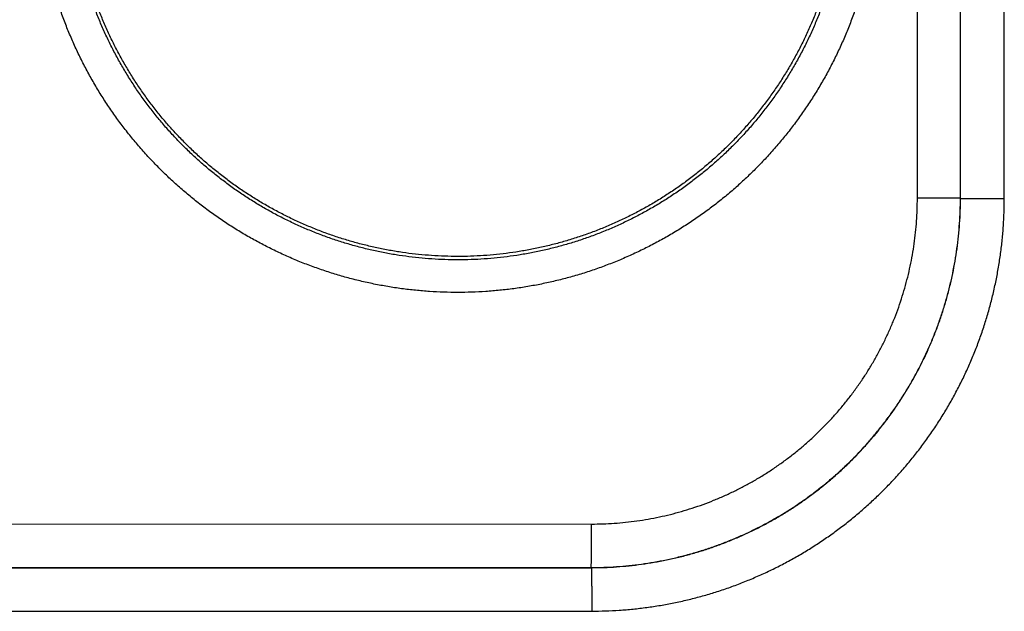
# Model space of a CAD drawing. Header units: inches. Extents: x 0 to 34, y 0 to 22.
# Tile 114 of 126: x 25.156 to 25.609, y 16.014 to 16.286. Entities that reach past the tile are written whole.
import ezdxf

# ---------------------------------------------------------------- set-up
doc = ezdxf.new("R2010")
doc.units = ezdxf.units.IN
doc.header["$LTSCALE"] = 1.87
doc.header["$MEASUREMENT"] = 0
doc.layers.get('0').update_dxf_attribs({"linetype": 'CONTINUOUS'})

msp = doc.modelspace()

# ---------------------------------------------------------------- linework, layer by layer
at = {"color": 7, "linetype": 'CONTINUOUS'}
for p, q in [((25.5690554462, 16.2038862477), (25.5690554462, 16.5046180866)), ((25.5888778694, 16.2038862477), (25.5888778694, 16.5046180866)), ((25.5889115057, 16.2038526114), (25.5889115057, 16.5046517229)), ((25.6090829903, 16.2038526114), (25.6090829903, 16.5046517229)), ((25.5888778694, 16.2038862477), (25.5690554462, 16.2038862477)), ((25.5889115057, 16.2038526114), (25.5888778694, 16.2038862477)), ((25.5889115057, 16.2038526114), (25.6090829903, 16.2038526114)), ((24.8829269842, 16.05401361), (25.4190554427, 16.0539319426)), ((24.8436251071, 16.0337619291), (25.418966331, 16.0338495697)), ((24.8827524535, 16.0340166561), (25.418880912, 16.0339349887)), ((25.418966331, 16.0338495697), (25.418880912, 16.0339349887)), ((24.8437996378, 16.0137649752), (25.4191408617, 16.0138526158))]:
    msp.add_line(p, q, dxfattribs=at)
for points, knots in [([(25.5511417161, 16.3542521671), (25.5511417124, 16.3520981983), (25.5510697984, 16.3477877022), (25.5507461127, 16.3413268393), (25.5502064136, 16.3348758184), (25.5494511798, 16.3284440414), (25.5484812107, 16.3220406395), (25.5472980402, 16.3156740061), (25.5459030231, 16.3093517), (25.544297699, 16.3030805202), (25.5424840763, 16.2968669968), (25.5404639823, 16.2907177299), (25.5382394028, 16.2846393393), (25.535813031, 16.278638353), (25.5331875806, 16.2727215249), (25.5303657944, 16.2668958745), (25.5273510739, 16.261168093), (25.5241468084, 16.2555440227), (25.520755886, 16.2500289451), (25.5171812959, 16.2446288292), (25.5134275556, 16.2393505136), (25.5094999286, 16.2342008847), (25.5054030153, 16.2291858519), (25.5011406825, 16.2243105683), (25.496717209, 16.2195804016), (25.4921381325, 16.2150005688), (25.4874089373, 16.2105763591), (25.4825348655, 16.2063127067), (25.4775208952, 16.2022145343), (25.4723724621, 16.1982864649), (25.4670956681, 16.1945324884), (25.4616965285, 16.190956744), (25.4561810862, 16.1875632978), (25.4505552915, 16.1843562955), (25.444825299, 16.1813395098), (25.4389977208, 16.1785157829), (25.4330790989, 16.1758881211), (25.4270760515, 16.1734595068), (25.4209951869, 16.171232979), (25.4148431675, 16.1692113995), (25.4086270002, 16.1673964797), (25.4023536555, 16.1657900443), (25.3960301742, 16.1643939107), (25.3896636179, 16.1632098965), (25.3832610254, 16.1622398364), (25.3768295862, 16.1614843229), (25.370376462, 16.160943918), (25.3639088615, 16.1606192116), (25.3574340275, 16.160510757), (25.3509592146, 16.1606192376), (25.3444916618, 16.1609441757), (25.338038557, 16.1614848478), (25.3316071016, 16.162240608), (25.3252044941, 16.1632107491), (25.3188379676, 16.1643947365), (25.312514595, 16.1657910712), (25.3062413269, 16.1673977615), (25.3000251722, 16.1692129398), (25.2938731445, 16.1712346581), (25.2877922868, 16.1734611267), (25.2817893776, 16.1758898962), (25.2758708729, 16.1785177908), (25.2700433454, 16.1813417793), (25.2643133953, 16.1843587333), (25.2586876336, 16.1875656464), (25.2531723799, 16.1909591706), (25.2477733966, 16.1945351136), (25.2424966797, 16.1982893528), (25.2373483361, 16.2022175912), (25.2323344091, 16.2063156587), (25.2274605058, 16.2105793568), (25.2227314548, 16.2150037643), (25.2181525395, 16.2195837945), (25.2137292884, 16.2243139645), (25.2094670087, 16.2291891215), (25.2053701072, 16.2342044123), (25.2014424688, 16.2393544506), (25.1976888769, 16.244632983), (25.1941143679, 16.2500330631), (25.1907234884, 16.2555482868), (25.1875193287, 16.2611726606), (25.1845048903, 16.26690044), (25.181683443, 16.272725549), (25.1790584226, 16.2786416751), (25.1766324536, 16.2846421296), (25.1744080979, 16.2907202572), (25.1723880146, 16.2968694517), (25.1705745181, 16.3030830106), (25.168969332, 16.3093541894), (25.1675743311, 16.315676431), (25.1663912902, 16.3220429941), (25.1654214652, 16.3284462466), (25.1646662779, 16.334877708), (25.16412672, 16.341328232), (25.1638030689, 16.3477884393), (25.1637311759, 16.352098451), (25.1637311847, 16.3542521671)], [0, 0, 0, 0, 0.0106191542, 0.0212492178, 0.0318866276, 0.0425280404, 0.0531700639, 0.0638098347, 0.0744472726, 0.0850830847, 0.0957179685, 0.1063524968, 0.1169872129, 0.1276226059, 0.1382584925, 0.1488942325, 0.1595291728, 0.1701633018, 0.1807996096, 0.191440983, 0.2020844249, 0.2127254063, 0.2233644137, 0.2340041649, 0.2446453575, 0.2552865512, 0.2659267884, 0.2765665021, 0.287206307, 0.2978463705, 0.3084865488, 0.319126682, 0.3297666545, 0.3404064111, 0.3510460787, 0.3616858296, 0.3723257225, 0.382965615, 0.3936053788, 0.4042450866, 0.4148849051, 0.4255249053, 0.436164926, 0.4468047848, 0.4574444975, 0.4680842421, 0.478724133, 0.4893640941, 0.5000040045, 0.5106438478, 0.5212836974, 0.5319235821, 0.542563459, 0.5532032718, 0.5638430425, 0.5744828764, 0.585122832, 0.5957628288, 0.6064027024, 0.6170423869, 0.6276820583, 0.6383218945, 0.6489618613, 0.6596017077, 0.6702412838, 0.6808808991, 0.6915209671, 0.7021614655, 0.7128017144, 0.7234411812, 0.7340805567, 0.7447209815, 0.7553624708, 0.7660033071, 0.7766423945, 0.7872817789, 0.7979239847, 0.8085674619, 0.8192080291, 0.8298447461, 0.8404797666, 0.8511144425, 0.8617489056, 0.8723832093, 0.8830174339, 0.8936517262, 0.9042862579, 0.9149212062, 0.9255569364, 0.9361942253, 0.9468338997, 0.9574757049, 0.9681166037, 0.9787531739, 0.9893820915, 1, 1, 1, 1]), ([(25.5362748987, 16.3542521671), (25.536274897, 16.3522394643), (25.5362068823, 16.3482137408), (25.5359009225, 16.3421823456), (25.5353913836, 16.3361646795), (25.5346788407, 16.3301676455), (25.5337640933, 16.3241980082), (25.5326481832, 16.3182626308), (25.5313324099, 16.3123684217), (25.529818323, 16.3065222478), (25.5281076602, 16.3007307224), (25.5262022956, 16.2950001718), (25.5241042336, 16.2893367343), (25.5218157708, 16.2837468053), (25.519339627, 16.2782371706), (25.5166790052, 16.2728149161), (25.5138373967, 16.2674869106), (25.5108181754, 16.2622591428), (25.5076244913, 16.2571368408), (25.5042596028, 16.2521252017), (25.5007273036, 16.2472299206), (25.4970318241, 16.2424568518), (25.4931774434, 16.2378114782), (25.4891684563, 16.2332989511), (25.4850093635, 16.2289243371), (25.4807049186, 16.2246926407), (25.4762600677, 16.2206087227), (25.4716798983, 16.2166772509), (25.4669696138, 16.2129026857), (25.4621345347, 16.2092892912), (25.4571801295, 16.2058411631), (25.4521120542, 16.2025622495), (25.4469361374, 16.1994563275), (25.4416583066, 16.1965269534), (25.436284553, 16.1937774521), (25.4308209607, 16.1912109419), (25.4252737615, 16.1888303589), (25.4196493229, 16.1866384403), (25.413954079, 16.1846376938), (25.4081944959, 16.1828303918), (25.4023770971, 16.1812185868), (25.3965085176, 16.1798041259), (25.3905954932, 16.1785886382), (25.3846447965, 16.1775735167), (25.3786631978, 16.1767599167), (25.3726574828, 16.1761487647), (25.3666344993, 16.1757407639), (25.3606011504, 16.1755363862), (25.3545643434, 16.1755358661), (25.348530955, 16.1757392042), (25.3425078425, 16.1761461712), (25.3365018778, 16.1767563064), (25.3305199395, 16.1775689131), (25.3245688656, 16.1785830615), (25.3186554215, 16.1797975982), (25.3127863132, 16.1812111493), (25.3069682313, 16.1828221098), (25.3012078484, 16.184628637), (25.2955117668, 16.1866286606), (25.2898864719, 16.1888199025), (25.284338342, 16.1911998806), (25.2788736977, 16.1937658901), (25.2734988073, 16.1965149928), (25.2682198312, 16.1994440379), (25.263042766, 16.2025496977), (25.2579734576, 16.2058284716), (25.2530176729, 16.2092766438), (25.2481811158, 16.2128902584), (25.2434693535, 16.2166651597), (25.2388877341, 16.2205970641), (25.2344414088, 16.2246815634), (25.2301354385, 16.2289140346), (25.2259748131, 16.2332895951), (25.2219643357, 16.2378031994), (25.2181085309, 16.2424497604), (25.2144117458, 16.2472240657), (25.2108783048, 16.2521205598), (25.2075123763, 16.2571334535), (25.2043176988, 16.2622571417), (25.2012976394, 16.2674862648), (25.1984555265, 16.2728152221), (25.1957947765, 16.2782377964), (25.193318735, 16.2837472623), (25.191030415, 16.2893368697), (25.1889324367, 16.2950000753), (25.1870270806, 16.3007305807), (25.1853163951, 16.3065221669), (25.1838022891, 16.312368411), (25.1824865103, 16.3182626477), (25.181370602, 16.3241980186), (25.1804558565, 16.3301676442), (25.1797433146, 16.3361646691), (25.1792337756, 16.3421823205), (25.178927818, 16.3482137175), (25.1788597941, 16.3522394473), (25.1788597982, 16.3542521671)], [0, 0, 0, 0, 0.0107554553, 0.021510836, 0.0322660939, 0.0430214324, 0.0537770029, 0.0645327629, 0.0752883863, 0.0860435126, 0.0967980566, 0.1075527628, 0.1183085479, 0.1290660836, 0.1398243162, 0.1505814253, 0.1613355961, 0.1720861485, 0.1828356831, 0.1935864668, 0.2043376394, 0.2150880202, 0.2258378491, 0.2365876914, 0.2473376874, 0.258087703, 0.2688376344, 0.2795874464, 0.2903371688, 0.3010869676, 0.3118369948, 0.3225872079, 0.3333374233, 0.3440875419, 0.3548376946, 0.3655880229, 0.3763385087, 0.387089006, 0.3978394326, 0.408589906, 0.4193405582, 0.4300913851, 0.4408422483, 0.4515930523, 0.4623438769, 0.473094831, 0.4838459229, 0.4945970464, 0.5053481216, 0.5160992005, 0.5268503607, 0.5376016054, 0.5483528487, 0.5591040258, 0.5698552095, 0.5806065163, 0.5913579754, 0.6021094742, 0.6128609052, 0.6236123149, 0.6343638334, 0.6451155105, 0.6558672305, 0.6666188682, 0.677370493, 0.6881223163, 0.6988744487, 0.7096267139, 0.7203788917, 0.7311310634, 0.7418835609, 0.7526365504, 0.7633897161, 0.7741427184, 0.7848958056, 0.7956495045, 0.8064035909, 0.8171569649, 0.8279096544, 0.8386635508, 0.8494197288, 0.8601772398, 0.8709348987, 0.8816915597, 0.8924469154, 0.9032016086, 0.9139563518, 0.9247116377, 0.9354672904, 0.9462230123, 0.9569785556, 0.9677338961, 0.9784891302, 0.989244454, 1, 1, 1, 1]), ([(25.5321460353, 16.3247206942), (25.5318131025, 16.3227515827), (25.5310805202, 16.3188240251), (25.5297831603, 16.3129738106), (25.5282886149, 16.3071704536), (25.5265987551, 16.3014212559), (25.5247153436, 16.2957322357), (25.5226406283, 16.2901101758), (25.5203770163, 16.2845616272), (25.5179269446, 16.2790925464), (25.5152934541, 16.2737097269), (25.5124792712, 16.268418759), (25.5094877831, 16.2632260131), (25.5063224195, 16.258137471), (25.5029866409, 16.2531586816), (25.4994845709, 16.2482958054), (25.4958198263, 16.2435538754), (25.4919968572, 16.2389386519), (25.4880199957, 16.2344553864), (25.4838936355, 16.2301090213), (25.4796228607, 16.225904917), (25.4752120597, 16.2218474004), (25.4706666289, 16.2179414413), (25.4659916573, 16.2141914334), (25.4611923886, 16.2106015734), (25.456274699, 16.2071762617), (25.4512436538, 16.20391903), (25.4461054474, 16.2008338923), (25.4408657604, 16.197924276), (25.4355305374, 16.1951934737), (25.4301062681, 16.1926448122), (25.4245985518, 16.1902809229), (25.4190142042, 16.1881047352), (25.413359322, 16.1861186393), (25.4076404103, 16.184324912), (25.4018643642, 16.1827257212), (25.3960371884, 16.1813227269), (25.3901661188, 16.1801176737), (25.384257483, 16.1791118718), (25.3783181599, 16.1783064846), (25.3723552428, 16.1777024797), (25.366374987, 16.177300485), (25.3603848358, 16.1771010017), (25.3543911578, 16.17710425), (25.3484010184, 16.1773102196), (25.3424214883, 16.1777186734), (25.3364589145, 16.1783291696), (25.3305207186, 16.1791409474), (25.3246131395, 16.1801531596), (25.3187432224, 16.181364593), (25.3129178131, 16.1827738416), (25.3071431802, 16.1843793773), (25.3014264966, 16.1861792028), (25.2957737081, 16.1881714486), (25.290191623, 16.1903537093), (25.2846866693, 16.1927234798), (25.2792648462, 16.195278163), (25.2739328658, 16.1980145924), (25.2686962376, 16.2009299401), (25.2635613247, 16.2040206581), (25.2585339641, 16.2072832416), (25.2536197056, 16.2107140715), (25.2488246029, 16.2143089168), (25.2441535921, 16.2180640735), (25.2396123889, 16.2219749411), (25.235206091, 16.2260371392), (25.2309396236, 16.2302461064), (25.2268182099, 16.2345966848), (25.2228460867, 16.2390843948), (25.2190281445, 16.2437037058), (25.2153686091, 16.2484495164), (25.2118716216, 16.253316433), (25.2085414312, 16.2582985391), (25.2053814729, 16.2633906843), (25.2023956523, 16.2685865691), (25.1995872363, 16.2738805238), (25.1969594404, 16.2792664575), (25.19451543, 16.2847378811), (25.1922577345, 16.2902891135), (25.1901891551, 16.2959132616), (25.1883119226, 16.3016042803), (25.1866282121, 16.3073555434), (25.1851400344, 16.3131601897), (25.1838489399, 16.31901215), (25.1827565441, 16.3249040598), (25.1821614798, 16.3288547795), (25.1818974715, 16.3308343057)], [0, 0, 0, 0, 0.011903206, 0.0238080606, 0.0357100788, 0.047615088, 0.0595182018, 0.0714218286, 0.083326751, 0.0952290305, 0.1071343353, 0.1190374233, 0.1309416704, 0.1428467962, 0.1547494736, 0.1666552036, 0.1785584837, 0.1904632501, 0.2023685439, 0.2142716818, 0.2261777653, 0.2380812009, 0.249986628, 0.261892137, 0.2737958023, 0.285702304, 0.2976059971, 0.3095119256, 0.3214175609, 0.3333217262, 0.3452285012, 0.3571323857, 0.3690388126, 0.3809444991, 0.3928491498, 0.4047561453, 0.4166601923, 0.428566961, 0.4404725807, 0.4523776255, 0.4642846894, 0.4761888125, 0.4880957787, 0.5000011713, 0.5119065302, 0.5238134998, 0.5357176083, 0.54762465, 0.5595297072, 0.5714352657, 0.5833420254, 0.5952460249, 0.6071529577, 0.6190575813, 0.6309631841, 0.6428695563, 0.6547733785, 0.6666801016, 0.6785842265, 0.6904897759, 0.7023956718, 0.7142992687, 0.7262056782, 0.738109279, 0.7500146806, 0.7619200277, 0.7738233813, 0.7857293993, 0.7976324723, 0.8095376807, 0.8214424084, 0.8333455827, 0.8452512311, 0.8571538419, 0.8690588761, 0.8809630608, 0.8928660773, 0.90477133, 0.9166735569, 0.928578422, 0.9404820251, 0.9523850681, 0.9642900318, 0.9761920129, 0.988096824, 1, 1, 1, 1]), ([(25.418880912, 16.0339349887), (25.4208178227, 16.0339348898), (25.4246913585, 16.0340005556), (25.4304938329, 16.0342976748), (25.4362813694, 16.0347925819), (25.4420475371, 16.0354846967), (25.4477861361, 16.0363731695), (25.4534908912, 16.0374570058), (25.459155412, 16.0387349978), (25.4647731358, 16.040205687), (25.4703375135, 16.0418673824), (25.4758420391, 16.0437181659), (25.4812800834, 16.0457558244), (25.4866448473, 16.0479777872), (25.4919296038, 16.0503811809), (25.4971281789, 16.052963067), (25.5022349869, 16.0557205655), (25.507244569, 16.0586506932), (25.5121511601, 16.0617500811), (25.5169487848, 16.065014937), (25.5216317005, 16.0684412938), (25.5261945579, 16.0720251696), (25.5306322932, 16.0757625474), (25.5349399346, 16.0796492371), (25.5391125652, 16.0836808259), (25.5431452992, 16.0878526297), (25.5470333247, 16.0921596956), (25.5507720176, 16.0965969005), (25.5543570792, 16.1011591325), (25.5577844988, 16.1058413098), (25.5610503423, 16.1106381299), (25.5641506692, 16.1155438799), (25.5670816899, 16.1205525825), (25.5698400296, 16.125658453), (25.5724227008, 16.1308560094), (25.5748268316, 16.1361396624), (25.5770494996, 16.1415032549), (25.5790878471, 16.1469400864), (25.5809393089, 16.1524433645), (25.5826016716, 16.1580064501), (25.5840730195, 16.1636228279), (25.5853516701, 16.1692859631), (25.5864361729, 16.1749893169), (25.5873253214, 16.1807265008), (25.5880181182, 16.1864912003), (25.5885137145, 16.1922771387), (25.5888115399, 16.1980777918), (25.5888777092, 16.2019500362), (25.5888778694, 16.2038862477)], [0, 0, 0, 0, 0.0217639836, 0.0435210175, 0.0652724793, 0.0870197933, 0.1087646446, 0.1305094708, 0.1522548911, 0.1740008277, 0.1957472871, 0.2174944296, 0.2392419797, 0.2609876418, 0.2827284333, 0.3044635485, 0.3261960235, 0.3479290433, 0.3696624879, 0.3913942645, 0.4131230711, 0.4348498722, 0.4565760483, 0.478302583, 0.5000300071, 0.5217585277, 0.543487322, 0.565215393, 0.5869429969, 0.6086718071, 0.6304031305, 0.6521357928, 0.6738676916, 0.6955986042, 0.7173316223, 0.7390697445, 0.7608123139, 0.7825564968, 0.8043000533, 0.8260426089, 0.8477842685, 0.8695251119, 0.8912652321, 0.913005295, 0.9347475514, 0.9564933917, 0.9782438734, 1, 1, 1, 1]), ([(25.418966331, 16.0338495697), (25.4209016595, 16.0338498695), (25.4247724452, 16.0339164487), (25.4305713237, 16.0342146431), (25.4363562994, 16.0347106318), (25.4421207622, 16.0354038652), (25.4478581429, 16.0362935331), (25.4535617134, 16.0373785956), (25.4592247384, 16.0386577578), (25.4648407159, 16.0401295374), (25.4704032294, 16.0417922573), (25.4759055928, 16.043643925), (25.4813408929, 16.0456821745), (25.4867025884, 16.0479044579), (25.4919847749, 16.0503082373), (25.4971817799, 16.0528909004), (25.5022875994, 16.0556494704), (25.5072959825, 16.058580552), (25.5122009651, 16.0616805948), (25.5169970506, 16.0649460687), (25.5216789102, 16.0683733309), (25.5262410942, 16.0719583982), (25.5306781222, 16.0756969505), (25.5349847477, 16.079584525), (25.5391560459, 16.0836166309), (25.5431873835, 16.0877887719), (25.547074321, 16.092096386), (25.5508124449, 16.0965346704), (25.554397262, 16.101098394), (25.5578243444, 16.105781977), (25.5610896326, 16.1105798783), (25.5641894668, 16.1154867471), (25.5671203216, 16.1204970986), (25.5698786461, 16.1256049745), (25.5724610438, 16.1308041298), (25.5748645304, 16.1360885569), (25.5770864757, 16.1414525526), (25.5791243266, 16.1468901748), (25.5809755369, 16.1523948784), (25.582637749, 16.1579597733), (25.5841089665, 16.1635781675), (25.5853875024, 16.1692436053), (25.5864718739, 16.1749495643), (25.5873607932, 16.1806893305), (25.5880532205, 16.1864561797), (25.5885483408, 16.192243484), (25.588845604, 16.1980445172), (25.5889115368, 16.2019166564), (25.5889115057, 16.2038526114)], [0, 0, 0, 0, 0.0217468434, 0.0434915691, 0.065234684, 0.0869769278, 0.1087195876, 0.13046211, 0.1522034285, 0.1739441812, 0.1956859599, 0.2174281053, 0.2391673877, 0.2609016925, 0.2826335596, 0.3043663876, 0.3261000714, 0.3478320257, 0.3695610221, 0.3912888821, 0.4130175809, 0.4347467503, 0.4564748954, 0.4782014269, 0.4999269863, 0.5216525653, 0.5433799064, 0.5651106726, 0.5868441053, 0.6085777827, 0.6303108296, 0.6520453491, 0.6737832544, 0.6955232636, 0.7172628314, 0.7390019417, 0.7607438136, 0.7824907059, 0.8042405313, 0.8259903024, 0.8477393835, 0.8694890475, 0.8912397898, 0.9129907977, 0.9347416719, 0.9564933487, 0.9782461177, 1, 1, 1, 1]), ([(25.4190554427, 16.0539319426), (25.4208037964, 16.0539318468), (25.4242999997, 16.0539933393), (25.4295365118, 16.0542671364), (25.434758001, 16.0547232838), (25.4399581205, 16.0553608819), (25.4451307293, 16.0561797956), (25.4502701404, 16.0571786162), (25.4553710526, 16.058355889), (25.4604281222, 16.0597103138), (25.4654356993, 16.0612405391), (25.4703876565, 16.062945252), (25.4752776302, 16.0648221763), (25.4800991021, 16.0668684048), (25.484845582, 16.0690810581), (25.4895111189, 16.0714573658), (25.4940901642, 16.0739949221), (25.4985774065, 16.0766909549), (25.5029678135, 16.0795418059), (25.5072561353, 16.0825438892), (25.5114371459, 16.0856935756), (25.5155056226, 16.0889872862), (25.5194563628, 16.092421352), (25.523284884, 16.0959912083), (25.5269866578, 16.0996923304), (25.5305571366, 16.1035201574), (25.5339917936, 16.1074700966), (25.5372860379, 16.1115376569), (25.5404361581, 16.1157177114), (25.5434386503, 16.1200050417), (25.5462898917, 16.1243943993), (25.5489862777, 16.1288804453), (25.5515241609, 16.1334580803), (25.5539006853, 16.1381220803), (25.5561135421, 16.1428669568), (25.5581600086, 16.1476868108), (25.5600372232, 16.1525751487), (25.5617423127, 16.1575254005), (25.5632728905, 16.1625312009), (25.5646276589, 16.1675863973), (25.5658053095, 16.1726853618), (25.5668045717, 16.1778228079), (25.5676240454, 16.1829934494), (25.5682622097, 16.1881915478), (25.5687189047, 16.1934108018), (25.5689932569, 16.1986446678), (25.5690552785, 16.2021389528), (25.5690554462, 16.2038862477)], [0, 0, 0, 0, 0.0222643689, 0.0445185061, 0.0667625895, 0.0889968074, 0.1112217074, 0.1334398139, 0.1556555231, 0.177873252, 0.2000951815, 0.2223217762, 0.2445522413, 0.2667824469, 0.2890078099, 0.3112276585, 0.3334446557, 0.3556611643, 0.3778775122, 0.4000934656, 0.4223089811, 0.4445242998, 0.4667397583, 0.488955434, 0.5111711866, 0.5333866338, 0.555601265, 0.5778148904, 0.6000281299, 0.6222416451, 0.6444553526, 0.6666684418, 0.6888807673, 0.7110950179, 0.7333144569, 0.7555387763, 0.7777632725, 0.799983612, 0.8221987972, 0.8444091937, 0.8666170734, 0.8888272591, 0.9110444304, 0.9332706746, 0.9555057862, 0.9777491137, 1, 1, 1, 1]), ([(25.4191408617, 16.0138526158), (25.4212574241, 16.0138530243), (25.4254910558, 16.0139249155), (25.4318341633, 16.0142439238), (25.4381630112, 16.0147747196), (25.4444698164, 16.0155169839), (25.4507473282, 16.0164696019), (25.4569887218, 16.0176311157), (25.4631875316, 16.019000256), (25.4693375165, 16.0205758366), (25.4754322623, 16.0223567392), (25.4814648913, 16.0243405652), (25.4874277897, 16.0265245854), (25.4933135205, 16.0289060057), (25.4991156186, 16.0314823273), (25.5048281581, 16.0342515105), (25.5104453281, 16.0372103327), (25.5159608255, 16.0403551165), (25.5213681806, 16.0436821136), (25.526661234, 16.0471876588), (25.5318339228, 16.0508683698), (25.5368806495, 16.0547200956), (25.5417960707, 16.0587381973), (25.5465747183, 16.0629181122), (25.5512111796, 16.0672552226), (25.5556999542, 16.0717450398), (25.560036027, 16.0763826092), (25.5642149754, 16.0811624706), (25.5682322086, 16.0860792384), (25.5720831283, 16.0911273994), (25.5757630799, 16.0963015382), (25.5792678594, 16.1015961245), (25.5825941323, 16.1070051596), (25.5857382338, 16.1125224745), (25.5886963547, 16.1181414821), (25.5914648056, 16.1238557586), (25.594040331, 16.1296595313), (25.5964209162, 16.1355469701), (25.598604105, 16.1415116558), (25.6005871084, 16.1475461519), (25.6023672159, 16.1536428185), (25.6039419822, 16.1597947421), (25.6053102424, 16.1659954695), (25.6064708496, 16.1722387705), (25.607422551, 16.1785182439), (25.6081639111, 16.1848270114), (25.6086937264, 16.1911575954), (25.6090116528, 16.1975018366), (25.6090829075, 16.2017359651), (25.6090829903, 16.2038526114)], [0, 0, 0, 0, 0.0212800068, 0.0425618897, 0.0638432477, 0.0851218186, 0.1063965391, 0.1276682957, 0.1489385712, 0.1702098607, 0.1914855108, 0.2127658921, 0.2340456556, 0.2553196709, 0.2765896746, 0.2978605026, 0.3191342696, 0.3404088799, 0.3616822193, 0.3829544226, 0.404226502, 0.4254990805, 0.4467720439, 0.4680451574, 0.489318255, 0.510591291, 0.5318645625, 0.5531385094, 0.5744132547, 0.595688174, 0.6169626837, 0.6382375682, 0.6595143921, 0.6807934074, 0.70207176, 0.7233466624, 0.7446205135, 0.7658987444, 0.7871832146, 0.8084686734, 0.8297497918, 0.8510268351, 0.8723027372, 0.8935800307, 0.9148607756, 0.9361459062, 0.9574332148, 0.9787191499, 1, 1, 1, 1]), ([(25.418880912, 16.0339349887), (25.4188889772, 16.0339511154), (25.4188915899, 16.0340110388), (25.4189043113, 16.0341283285), (25.4189117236, 16.0343139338), (25.4189220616, 16.0345629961), (25.4189312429, 16.0348767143), (25.4189407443, 16.035253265), (25.4189499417, 16.0356916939), (25.4189589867, 16.036190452), (25.4189677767, 16.0367479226), (25.4189762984, 16.0373622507), (25.4189845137, 16.0380314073), (25.4189923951, 16.038753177), (25.4189999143, 16.0395251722), (25.4190070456, 16.0403448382), (25.4190137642, 16.0412094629), (25.4190200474, 16.0421161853), (25.4190258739, 16.0430620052), (25.4190312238, 16.044043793), (25.4190360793, 16.0450582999), (25.4190404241, 16.046102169), (25.4190442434, 16.0471719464), (25.4190475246, 16.0482640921), (25.4190502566, 16.0493749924), (25.4190524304, 16.050500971), (25.4190540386, 16.0516383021), (25.4190550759, 16.0527832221), (25.4190553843, 16.0535486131), (25.4190554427, 16.0539319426)], [0, 0, 0, 0, 0.0027046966, 0.0086830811, 0.0179338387, 0.0304303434, 0.0461327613, 0.0649898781, 0.0869397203, 0.1119099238, 0.1398180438, 0.1705718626, 0.2040697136, 0.2402008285, 0.2788457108, 0.3198765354, 0.3631575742, 0.4085456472, 0.4558905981, 0.5050357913, 0.5558186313, 0.6080711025, 0.6616203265, 0.7162891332, 0.7718966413, 0.8282588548, 0.8851892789, 0.9424995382, 1, 1, 1, 1]), ([(25.418966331, 16.0338495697), (25.4189743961, 16.0338334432), (25.4189770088, 16.0337735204), (25.4189897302, 16.0336562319), (25.4189971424, 16.0334706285), (25.4190074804, 16.0332215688), (25.4190166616, 16.0329078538), (25.4190261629, 16.0325313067), (25.4190353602, 16.0320928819), (25.4190444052, 16.0315941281), (25.4190531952, 16.031036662), (25.4190617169, 16.0304223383), (25.4190699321, 16.0297531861), (25.4190778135, 16.0290314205), (25.4190853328, 16.028259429), (25.419092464, 16.0274397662), (25.4190991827, 16.026575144), (25.4191054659, 16.0256684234), (25.4191112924, 16.0247226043), (25.4191166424, 16.0237408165), (25.419121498, 16.0227263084), (25.4191258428, 16.0216824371), (25.4191296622, 16.0206126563), (25.4191329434, 16.0195205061), (25.4191356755, 16.0184096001), (25.4191378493, 16.0172836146), (25.4191394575, 16.0161462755), (25.4191404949, 16.0150013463), (25.4191408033, 16.0142359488), (25.4191408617, 16.0138526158)], [0, 0, 0, 0, 0.0027046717, 0.0086829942, 0.0179336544, 0.0304300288, 0.0461322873, 0.0649892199, 0.0869388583, 0.111908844, 0.1398167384, 0.1705703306, 0.2040679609, 0.2401988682, 0.2788435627, 0.3198742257, 0.3631551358, 0.408543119, 0.4558880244, 0.5050332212, 0.5558161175, 0.6080687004, 0.661618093, 0.7162871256, 0.7718949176, 0.8282574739, 0.8851883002, 0.9424990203, 1, 1, 1, 1])]:
    msp.add_open_spline(points, degree=3, knots=knots, dxfattribs=at)

doc.saveas('drawing.dxf')
